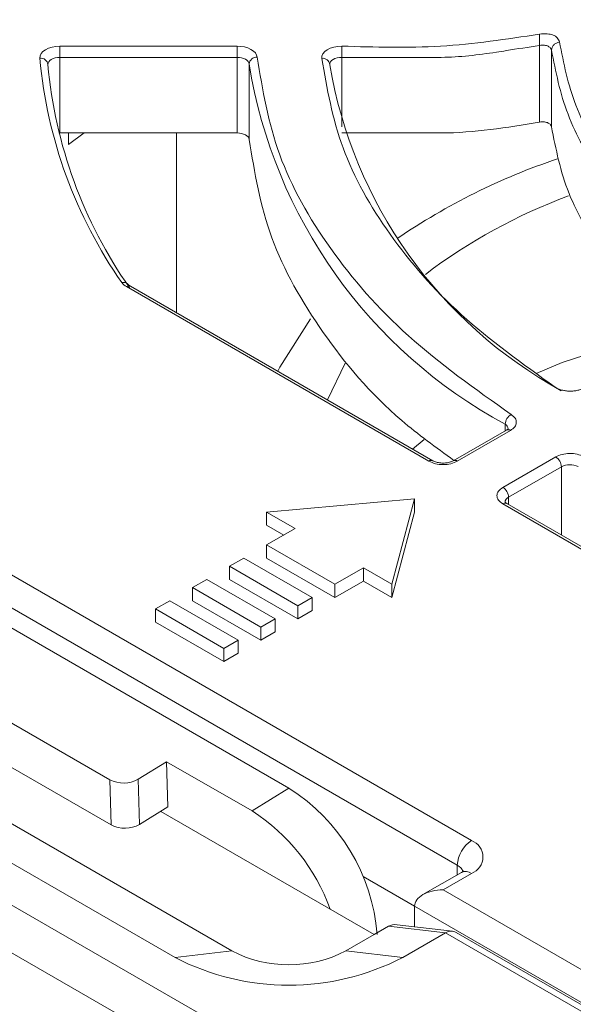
# Model space of a CAD drawing. Header units: millimetres. Extents: x -420 to 420, y -297 to 297.
# Tile 184 of 203: x 252 to 265, y 206 to 231. Entities that reach past the tile are written whole.
import ezdxf

# ---------------------------------------------------------------- set-up
doc = ezdxf.new("R2010")
doc.units = ezdxf.units.MM
doc.header["$MEASUREMENT"] = 0
doc.layers.add('layer 1', color=7, linetype='Continuous')

msp = doc.modelspace()

# ---------------------------------------------------------------- linework, layer by layer
at = {"layer": 'layer 1', "lineweight": 9}
for points in [[(291.924, 262.4149), (291.924, 262.4149), (224.8311, 223.683), (224.8311, 223.683)], [(292.424, 262.3653), (292.424, 262.3653), (225.3311, 223.6334), (225.3311, 223.6334)], [(231.5411, 226.4018), (231.5411, 226.4018), (284.1507, 256.7728), (284.1507, 256.7728)], [(284.5043, 256.1604), (284.5043, 256.1604), (231.8947, 225.7894), (231.8947, 225.7894)], [(284.8343, 256.1532), (284.8343, 256.1532), (232.5073, 225.9454), (232.5073, 225.9454)], [(285.0841, 256.1284), (285.0841, 256.1284), (232.7573, 225.9208), (232.7573, 225.9208)], [(252.5837, 229.9493), (252.5837, 229.9493), (256.9837, 229.9493), (256.9837, 229.9493)], [(252.5837, 229.6705), (252.5837, 229.6705), (252.5837, 229.9493), (252.5837, 229.9493)], [(256.9837, 229.6705), (256.9837, 229.6705), (256.9837, 229.9493), (256.9837, 229.9493)], [(264.4959, 228.0612), (264.4959, 228.0612), (264.4959, 229.9677), (264.4959, 229.9677)], [(264.7951, 229.8513), (264.7951, 229.8513), (264.7951, 227.945), (264.7951, 227.945)], [(252.084, 229.6479), (252.264, 227.6428), (252.9669, 225.72), (254.1225, 224.0714)], [(256.9837, 229.6705), (256.9837, 229.6705), (252.5837, 229.6705), (252.5837, 229.6705)], [(252.5837, 229.6705), (252.5837, 229.6705), (252.5837, 227.7924), (252.5837, 227.7924)], [(256.9837, 227.7924), (256.9837, 227.7924), (256.9837, 229.6705), (256.9837, 229.6705)], [(257.4831, 229.6743), (257.3823, 229.6799), (257.2945, 229.6059), (257.2833, 229.5055)], [(259.587, 229.6705), (259.587, 229.6705), (259.587, 227.943), (259.587, 227.943)], [(252.2838, 229.4897), (252.4627, 227.4978), (253.1609, 225.5878), (254.3089, 223.9502)], [(257.2833, 229.5055), (257.8994, 225.6954), (260.2502, 222.3873), (263.6459, 220.5527)], [(257.2833, 229.5055), (257.2833, 229.5055), (257.2833, 227.6274), (257.2833, 227.6274)], [(259.2874, 229.4881), (259.868, 226.051), (261.9862, 223.067), (265.0395, 221.3853)], [(252.5837, 227.7924), (252.5837, 227.7924), (252.5583, 227.7918), (252.5583, 227.7918)], [(256.9837, 227.7924), (256.9837, 227.7924), (252.5837, 227.7924), (252.5837, 227.7924)], [(252.7967, 227.7924), (252.7967, 227.7924), (252.7967, 227.505), (252.7967, 227.505)], [(253.1873, 227.7924), (253.1873, 227.7924), (252.7967, 227.505), (252.7967, 227.505)], [(255.4787, 227.7924), (255.4787, 227.7924), (255.4787, 223.3218), (255.4787, 223.3218)], [(264.9497, 227.1498), (263.5367, 226.6746), (262.1956, 226.0076), (260.9644, 225.1672)], [(265.2193, 226.2248), (263.9435, 225.7552), (262.7448, 225.0986), (261.6624, 224.2762)], [(248.5826, 176.6395), (248.5826, 176.6395), (332.0228, 224.8086), (332.0228, 224.8086)], [(254.2889, 224.0192), (254.2499, 224.0696), (254.1835, 224.0906), (254.1225, 224.0714)], [(254.1225, 224.0714), (254.1519, 224.0304), (254.1903, 223.9966), (254.2347, 223.9724)], [(254.3347, 223.9822), (254.3021, 223.997), (254.2639, 223.9932), (254.2347, 223.9724)], [(261.7492, 219.6343), (261.7492, 219.6343), (254.2347, 223.9724), (254.2347, 223.9724)], [(261.8492, 219.6443), (261.8492, 219.6443), (254.3347, 223.9822), (254.3347, 223.9822)], [(225.3311, 223.6334), (225.3311, 223.6334), (269.8796, 197.9161), (269.8796, 197.9161)], [(332.73, 223.5838), (332.73, 223.5838), (249.2898, 175.4146), (249.2898, 175.4146)], [(269.2472, 197.0995), (269.2472, 197.0995), (224.6987, 222.8169), (224.6987, 222.8169)], [(259.6696, 222.0725), (259.6696, 222.0725), (259.2332, 221.1543), (259.2332, 221.1543)], [(263.7947, 220.7931), (263.7073, 220.7437), (263.6511, 220.6529), (263.6459, 220.5527)], [(263.7225, 220.4377), (263.7183, 220.4867), (263.6893, 220.5299), (263.6459, 220.5527)], [(263.6459, 220.3887), (263.6459, 220.3887), (263.6459, 220.5527), (263.6459, 220.5527)], [(254.9467, 172.149), (254.9467, 172.149), (338.3869, 220.3181), (338.3869, 220.3181)], [(263.6761, 220.4061), (263.6761, 220.4061), (262.3562, 219.6443), (262.3562, 219.6443)], [(263.7761, 220.3961), (263.7761, 220.3961), (262.4562, 219.6343), (262.4562, 219.6343)], [(263.7761, 220.3961), (263.7469, 220.4171), (263.7089, 220.4209), (263.6761, 220.4061)], [(261.6342, 220.1711), (261.6342, 220.1711), (261.3456, 219.9349), (261.3456, 219.9349)], [(223.6753, 219.8627), (223.6753, 219.8627), (268.224, 194.1454), (268.224, 194.1454)], [(340.1547, 219.7057), (340.1547, 219.7057), (255.6537, 170.9244), (255.6537, 170.9244)], [(261.8486, 219.6445), (261.816, 219.6589), (261.7782, 219.6551), (261.7492, 219.6343)], [(262.4562, 219.6343), (262.4274, 219.6563), (262.3886, 219.6601), (262.356, 219.6441)], [(263.5877, 218.9811), (263.5877, 218.9811), (264.9023, 219.7401), (264.9023, 219.7401)], [(265.0437, 219.4951), (265.0393, 219.5949), (264.9865, 219.6863), (264.9023, 219.7401)], [(265.4575, 219.5009), (265.3263, 219.5639), (265.1731, 219.5619), (265.0437, 219.4951)], [(265.0437, 219.4951), (265.0437, 219.4951), (263.7291, 218.7363), (263.7291, 218.7363)], [(265.0437, 217.8001), (265.0437, 217.8001), (265.0437, 219.4951), (265.0437, 219.4951)], [(267.5913, 193.3288), (267.5913, 193.3288), (223.0429, 219.0461), (223.0429, 219.0461)], [(247.2532, 219.1853), (247.2532, 219.1853), (262.8098, 210.2045), (262.8098, 210.2045)], [(263.7291, 218.7363), (263.7247, 218.8361), (263.6719, 218.9273), (263.5877, 218.9811)], [(262.4562, 209.5923), (262.4562, 209.5923), (246.8997, 218.5729), (246.8997, 218.5729)], [(261.3956, 218.6955), (261.3956, 218.6955), (257.7186, 218.3689), (257.7186, 218.3689)], [(260.83, 216.5728), (260.83, 216.5728), (261.3956, 218.6955), (261.3956, 218.6955)], [(261.3956, 218.6955), (261.3956, 218.6955), (261.3956, 218.3689), (261.3956, 218.3689)], [(263.6877, 218.5829), (263.6551, 218.5977), (263.6169, 218.5939), (263.5877, 218.5729)], [(271.1022, 214.235), (271.1022, 214.235), (263.5877, 218.5729), (263.5877, 218.5729)], [(263.7291, 218.7363), (263.6789, 218.7151), (263.6447, 218.6673), (263.6413, 218.6129)], [(271.2022, 214.2448), (271.2022, 214.2448), (263.6877, 218.5829), (263.6877, 218.5829)], [(263.7291, 218.7363), (263.7291, 218.7363), (263.7291, 218.5589), (263.7291, 218.5589)], [(257.7186, 218.3689), (257.7186, 218.3689), (258.4258, 217.9607), (258.4258, 217.9607)], [(257.7186, 218.3689), (257.7186, 218.3689), (257.7186, 218.0423), (257.7186, 218.0423)], [(260.83, 216.2462), (260.83, 216.2462), (261.3956, 218.3689), (261.3956, 218.3689)], [(257.7186, 218.0423), (257.7186, 218.0423), (258.1428, 217.7975), (258.1428, 217.7975)], [(258.4258, 217.9607), (258.4258, 217.9607), (257.7186, 217.5524), (257.7186, 217.5524)], [(257.7186, 217.5524), (257.7186, 217.5524), (259.4158, 216.5728), (259.4158, 216.5728)], [(257.7186, 217.5524), (257.7186, 217.5524), (257.7186, 217.2258), (257.7186, 217.2258)], [(248.3742, 217.2198), (248.3742, 217.2198), (258.2738, 211.5049), (258.2738, 211.5049)], [(257.1529, 217.2258), (257.1529, 217.2258), (256.7993, 217.0218), (256.7993, 217.0218)], [(258.85, 216.2462), (258.85, 216.2462), (257.1529, 217.2258), (257.1529, 217.2258)], [(257.7186, 217.2258), (257.7186, 217.2258), (259.4158, 216.2462), (259.4158, 216.2462)], [(256.7993, 217.0218), (256.7993, 217.0218), (256.7993, 216.6952), (256.7993, 216.6952)], [(256.7993, 217.0218), (256.7993, 217.0218), (258.4964, 216.042), (258.4964, 216.042)], [(259.4158, 216.5728), (259.4158, 216.5728), (260.1228, 216.981), (260.1228, 216.981)], [(260.1228, 216.981), (260.1228, 216.981), (260.83, 216.5728), (260.83, 216.5728)], [(260.1228, 216.981), (260.1228, 216.981), (260.1228, 216.6544), (260.1228, 216.6544)], [(256.2337, 216.6952), (256.2337, 216.6952), (255.8801, 216.491), (255.8801, 216.491)], [(257.9308, 215.7154), (257.9308, 215.7154), (256.2337, 216.6952), (256.2337, 216.6952)], [(256.7993, 216.6952), (256.7993, 216.6952), (258.4964, 215.7154), (258.4964, 215.7154)], [(259.4158, 216.2462), (259.4158, 216.2462), (260.1228, 216.6544), (260.1228, 216.6544)], [(260.1228, 216.6544), (260.1228, 216.6544), (260.83, 216.2462), (260.83, 216.2462)], [(255.8801, 216.491), (255.8801, 216.491), (255.8801, 216.1644), (255.8801, 216.1644)], [(255.8801, 216.491), (255.8801, 216.491), (257.5771, 215.5114), (257.5771, 215.5114)], [(259.4158, 216.5728), (259.4158, 216.5728), (259.4158, 216.2462), (259.4158, 216.2462)], [(260.83, 216.5728), (260.83, 216.5728), (260.83, 216.2462), (260.83, 216.2462)], [(255.3143, 216.1646), (255.3143, 216.1646), (254.9609, 215.9604), (254.9609, 215.9604)], [(257.0115, 215.1848), (257.0115, 215.1848), (255.3143, 216.1646), (255.3143, 216.1646)], [(255.8801, 216.1644), (255.8801, 216.1644), (257.5771, 215.1848), (257.5771, 215.1848)], [(258.4964, 216.042), (258.4964, 216.042), (258.85, 216.2462), (258.85, 216.2462)], [(258.85, 216.2462), (258.85, 216.2462), (258.85, 215.9196), (258.85, 215.9196)], [(254.9609, 215.9604), (254.9609, 215.9604), (254.9609, 215.6338), (254.9609, 215.6338)], [(254.9609, 215.9604), (254.9609, 215.9604), (256.6579, 214.9808), (256.6579, 214.9808)], [(258.4964, 216.042), (258.4964, 216.042), (258.4964, 215.7154), (258.4964, 215.7154)], [(258.4964, 215.7154), (258.4964, 215.7154), (258.85, 215.9196), (258.85, 215.9196)], [(254.9609, 215.6338), (254.9609, 215.6338), (256.6579, 214.6542), (256.6579, 214.6542)], [(257.5771, 215.5114), (257.5771, 215.5114), (257.9308, 215.7154), (257.9308, 215.7154)], [(257.9308, 215.7154), (257.9308, 215.7154), (257.9308, 215.3888), (257.9308, 215.3888)], [(257.5771, 215.5114), (257.5771, 215.5114), (257.5771, 215.1848), (257.5771, 215.1848)], [(257.5771, 215.1848), (257.5771, 215.1848), (257.9308, 215.3888), (257.9308, 215.3888)], [(243.4207, 215.2168), (243.4207, 215.2168), (256.8559, 207.4607), (256.8559, 207.4607)], [(256.6579, 214.9808), (256.6579, 214.9808), (257.0115, 215.1848), (257.0115, 215.1848)], [(257.0115, 215.1848), (257.0115, 215.1848), (257.0115, 214.8582), (257.0115, 214.8582)], [(255.4417, 207.2975), (255.4417, 207.2975), (242.0065, 215.0536), (242.0065, 215.0536)], [(256.6579, 214.9808), (256.6579, 214.9808), (256.6579, 214.6542), (256.6579, 214.6542)], [(256.6579, 214.6542), (256.6579, 214.6542), (257.0115, 214.8582), (257.0115, 214.8582)], [(253.8201, 211.7155), (253.8201, 211.7155), (248.8702, 214.573), (248.8702, 214.573)], [(248.903, 213.4494), (248.903, 213.4494), (253.8529, 210.5919), (253.8529, 210.5919)], [(254.5269, 211.7289), (254.5269, 211.7289), (255.2337, 212.1639), (255.2337, 212.1639)], [(255.2665, 211.0403), (255.2665, 211.0403), (255.2337, 212.1639), (255.2337, 212.1639)], [(255.2337, 212.1639), (255.2337, 212.1639), (257.3551, 210.9393), (257.3551, 210.9393)], [(253.8201, 211.7155), (254.0431, 211.6011), (254.3085, 211.6061), (254.5269, 211.7289)], [(253.8529, 210.5919), (253.8529, 210.5919), (253.8201, 211.7155), (253.8201, 211.7155)], [(254.5269, 211.7289), (254.5269, 211.7289), (254.5597, 210.6053), (254.5597, 210.6053)], [(257.3551, 210.9393), (257.3551, 210.9393), (258.2738, 211.5049), (258.2738, 211.5049)], [(260.4654, 207.8727), (260.3464, 209.3605), (259.5346, 210.7059), (258.2738, 211.5049)], [(254.5597, 210.6053), (254.5597, 210.6053), (255.2665, 211.0403), (255.2665, 211.0403)], [(255.0881, 210.9305), (255.0881, 210.9305), (260.3916, 207.8689), (260.3916, 207.8689)], [(259.2956, 208.5017), (258.9374, 209.5071), (258.2548, 210.3649), (257.3551, 210.9393)], [(253.8529, 210.5919), (254.0759, 210.4775), (254.3413, 210.4825), (254.5597, 210.6053)], [(262.8098, 210.2045), (262.5994, 210.0701), (262.4676, 209.8417), (262.4562, 209.5923)], [(262.5966, 209.4331), (262.5734, 209.5029), (262.5228, 209.5605), (262.4562, 209.5923)], [(262.4562, 209.3531), (262.4562, 209.3531), (262.4562, 209.5923), (262.4562, 209.5923)], [(260.1168, 209.3097), (260.1168, 209.3097), (261.3956, 208.5715), (261.3956, 208.5715)], [(262.5598, 209.4129), (262.5598, 209.4129), (261.6028, 208.8605), (261.6028, 208.8605)], [(262.8098, 209.3881), (262.8098, 209.3881), (262.1028, 208.9799), (262.1028, 208.9799)], [(262.8098, 209.3881), (262.7368, 209.4405), (262.6416, 209.4499), (262.5598, 209.4129)], [(261.6028, 208.8603), (261.6028, 208.8603), (261.6028, 208.8603), (261.6028, 208.8603)], [(262.1028, 208.9799), (262.1028, 208.9799), (274.4773, 201.8363), (274.4773, 201.8363)], [(262.1028, 208.9799), (262.1028, 208.9799), (262.1028, 208.9799), (262.1028, 208.9799)], [(274.1239, 201.2239), (274.1239, 201.2239), (261.3956, 208.5717), (261.3956, 208.5717)], [(261.3956, 208.5717), (261.3956, 208.5717), (261.3956, 208.5717), (261.3956, 208.5717)], [(261.3956, 208.5717), (261.3956, 208.5717), (261.3956, 208.0617), (261.3956, 208.0617)], [(260.3916, 207.8689), (260.3916, 207.8689), (260.745, 208.0731), (260.745, 208.0731)], [(260.9618, 208.1117), (260.8798, 208.1211), (260.8052, 208.1079), (260.745, 208.0731)], [(260.9618, 208.1117), (260.8798, 208.1211), (260.8052, 208.1079), (260.745, 208.0731)], [(260.9618, 208.1117), (260.8798, 208.1211), (260.8052, 208.1079), (260.745, 208.0731)], [(260.9618, 208.1117), (260.8798, 208.1211), (260.8052, 208.1079), (260.745, 208.0731)], [(260.9618, 208.1117), (260.8798, 208.1211), (260.8052, 208.1079), (260.745, 208.0731)], [(260.9618, 208.1117), (260.8798, 208.1211), (260.8052, 208.1079), (260.745, 208.0731)], [(260.9618, 208.1117), (260.8798, 208.1211), (260.8052, 208.1079), (260.745, 208.0731)], [(260.9618, 208.1117), (260.8798, 208.1211), (260.8052, 208.1079), (260.745, 208.0731)], [(260.9618, 208.1117), (260.8798, 208.1211), (260.8052, 208.1079), (260.745, 208.0731)], [(260.9618, 208.1117), (260.8798, 208.1211), (260.8052, 208.1079), (260.745, 208.0731)], [(260.9618, 208.1117), (260.8798, 208.1211), (260.8052, 208.1079), (260.745, 208.0731)], [(260.9618, 208.1117), (260.8798, 208.1211), (260.8052, 208.1077), (260.745, 208.0731)], [(260.9618, 208.1117), (260.8798, 208.1211), (260.8052, 208.1077), (260.745, 208.0731)], [(260.9618, 208.1117), (260.8798, 208.1211), (260.8052, 208.1077), (260.745, 208.0731)], [(260.9618, 208.1117), (260.8798, 208.1211), (260.8052, 208.1077), (260.745, 208.0731)], [(260.9618, 208.1117), (260.8798, 208.1211), (260.8052, 208.1077), (260.745, 208.0731)], [(260.9618, 208.1117), (260.8798, 208.1211), (260.8052, 208.1077), (260.745, 208.0731)], [(260.9618, 208.1117), (260.8798, 208.1211), (260.8052, 208.1077), (260.745, 208.0731)], [(260.9618, 208.1117), (260.8798, 208.1211), (260.8052, 208.1077), (260.745, 208.0731)], [(260.9618, 208.1117), (260.8798, 208.1211), (260.8052, 208.1077), (260.745, 208.0731)], [(260.9618, 208.1117), (260.8798, 208.1211), (260.8052, 208.1077), (260.745, 208.0731)], [(262.1592, 207.9099), (262.1592, 207.9099), (260.745, 208.0731), (260.745, 208.0731)], [(260.745, 208.0731), (260.745, 208.0731), (260.745, 208.0731), (260.745, 208.0731)], [(262.34, 207.9527), (262.34, 207.9527), (260.9618, 208.1117), (260.9618, 208.1117)], [(260.9618, 208.1117), (260.9618, 208.1117), (260.9618, 208.1117), (260.9618, 208.1117)], [(259.6844, 207.4607), (259.6844, 207.4607), (260.3916, 207.8689), (260.3916, 207.8689)], [(262.1592, 207.9099), (262.1592, 207.9099), (261.0986, 207.2975), (261.0986, 207.2975)], [(262.4292, 207.9231), (262.3502, 207.9687), (262.253, 207.9641), (262.1592, 207.9099)], [(262.4292, 207.9231), (262.3502, 207.9687), (262.253, 207.9641), (262.1592, 207.9099)], [(262.4292, 207.9231), (262.3502, 207.9687), (262.253, 207.9641), (262.1592, 207.9099)], [(262.4292, 207.9231), (262.3502, 207.9687), (262.253, 207.9641), (262.1592, 207.9099)], [(262.4292, 207.9231), (262.3502, 207.9687), (262.253, 207.9641), (262.1592, 207.9099)], [(262.4292, 207.9231), (262.3502, 207.9687), (262.253, 207.9641), (262.1592, 207.9099)], [(262.4292, 207.9231), (262.3502, 207.9687), (262.253, 207.9641), (262.1592, 207.9099)], [(262.4292, 207.9231), (262.3502, 207.9687), (262.253, 207.9641), (262.1592, 207.9099)], [(262.4292, 207.9231), (262.3502, 207.9687), (262.253, 207.9639), (262.1592, 207.9099)], [(262.4292, 207.9231), (262.3502, 207.9687), (262.253, 207.9639), (262.1592, 207.9099)], [(262.4292, 207.9231), (262.3502, 207.9687), (262.253, 207.9639), (262.1592, 207.9099)], [(262.4292, 207.9231), (262.3502, 207.9687), (262.253, 207.9639), (262.1592, 207.9099)], [(262.4292, 207.9231), (262.3502, 207.9687), (262.253, 207.9639), (262.1592, 207.9099)], [(262.4292, 207.9231), (262.3502, 207.9687), (262.253, 207.9639), (262.1592, 207.9099)], [(262.4292, 207.9231), (262.3502, 207.9687), (262.253, 207.9639), (262.1592, 207.9099)], [(262.4292, 207.9231), (262.3502, 207.9687), (262.253, 207.9639), (262.1592, 207.9099)], [(262.4292, 207.9231), (262.3502, 207.9687), (262.253, 207.9639), (262.1592, 207.9099)], [(262.4292, 207.9231), (262.3502, 207.9687), (262.253, 207.9639), (262.1592, 207.9099)], [(262.4292, 207.9231), (262.3502, 207.9687), (262.253, 207.9639), (262.1592, 207.9099)], [(262.4292, 207.9231), (262.3502, 207.9687), (262.253, 207.9639), (262.1592, 207.9099)], [(262.4292, 207.9231), (262.3502, 207.9687), (262.253, 207.9639), (262.1592, 207.9099)], [(273.6855, 201.2559), (273.6855, 201.2559), (262.1592, 207.9099), (262.1592, 207.9099)], [(262.1592, 207.9099), (262.1592, 207.9099), (262.1592, 207.9099), (262.1592, 207.9099)], [(273.9353, 201.2807), (273.9353, 201.2807), (262.4292, 207.9231), (262.4292, 207.9231)], [(262.4292, 207.9231), (262.4292, 207.9231), (262.4292, 207.9231), (262.4292, 207.9231)], [(255.4417, 207.2975), (255.4417, 207.2975), (256.8559, 207.4607), (256.8559, 207.4607)], [(255.4417, 207.2975), (257.2153, 206.3786), (259.325, 206.3786), (261.0986, 207.2975)], [(256.8559, 207.4607), (257.7428, 207.0012), (258.7976, 207.0012), (259.6844, 207.4607)], [(261.0986, 207.2975), (261.0986, 207.2975), (259.6844, 207.4607), (259.6844, 207.4607)]]:
    msp.add_open_spline(points, degree=3, dxfattribs=at)
for points, knots in [([(259.587, 229.9493), (260.4068, 229.9245), (261.2266, 229.8999), (262.0398, 229.9487), (262.0398, 229.9487), (262.863, 229.9981), (263.6795, 230.1227), (264.4959, 230.2475)], [0, 0, 0, 0, 0.3333333, 0.3333333, 0.3333333, 0.3333333, 1, 1, 1, 1]), ([(264.4959, 230.2475), (264.5613, 230.2527), (264.6269, 230.2577), (264.6883, 230.2539), (264.6883, 230.2539), (264.7423, 230.2505), (264.7929, 230.2401), (264.8357, 230.2235), (264.8357, 230.2235), (264.8785, 230.2067), (264.9133, 230.1837), (264.9379, 230.1565), (264.9379, 230.1565), (264.9657, 230.1257), (264.9803, 230.0895), (264.9947, 230.0533)], [0, 0, 0, 0, 0.2, 0.2, 0.2, 0.2, 0.4, 0.4, 0.4, 0.4, 0.6, 0.6, 0.6, 0.6, 1, 1, 1, 1]), ([(264.4959, 229.9677), (264.4959, 229.9787), (264.4959, 229.9899), (264.4959, 230.0017), (264.4959, 230.0017), (264.4959, 230.0135), (264.4959, 230.0261), (264.4959, 230.0389), (264.4959, 230.0389), (264.4959, 230.0645), (264.4959, 230.0911), (264.4959, 230.1169), (264.4959, 230.1169), (264.4959, 230.1425), (264.4959, 230.1675), (264.4959, 230.1901), (264.4959, 230.1901), (264.4959, 230.2013), (264.4959, 230.2121), (264.4959, 230.2215), (264.4959, 230.2215), (264.4959, 230.2311), (264.4959, 230.2393), (264.4959, 230.2475)], [0, 0, 0, 0, 0.1428571, 0.1428571, 0.1428571, 0.1428571, 0.2857143, 0.2857143, 0.2857143, 0.2857143, 0.4285714, 0.4285714, 0.4285714, 0.4285714, 0.5714286, 0.5714286, 0.5714286, 0.5714286, 0.7142857, 0.7142857, 0.7142857, 0.7142857, 1, 1, 1, 1]), ([(264.9947, 230.0533), (264.9681, 230.0455), (264.9413, 230.0377), (264.9175, 230.0257), (264.9175, 230.0257), (264.8935, 230.0135), (264.8723, 229.9969), (264.8541, 229.9785), (264.8541, 229.9785), (264.8357, 229.9601), (264.8203, 229.9399), (264.8111, 229.9183), (264.8111, 229.9183), (264.8017, 229.8969), (264.7985, 229.8741), (264.7951, 229.8513)], [0, 0, 0, 0, 0.2, 0.2, 0.2, 0.2, 0.4, 0.4, 0.4, 0.4, 0.6, 0.6, 0.6, 0.6, 1, 1, 1, 1]), ([(264.9947, 230.0533), (265.0993, 229.5245), (265.2041, 228.9959), (265.4019, 228.4779), (265.4019, 228.4779), (265.5995, 227.9598), (265.8905, 227.4524), (266.2407, 226.959), (266.2407, 226.959), (266.5907, 226.4654), (267.0003, 225.9858), (267.4895, 225.5356), (267.4895, 225.5356), (267.9789, 225.0856), (268.5478, 224.665), (269.1168, 224.2444)], [0, 0, 0, 0, 0.2, 0.2, 0.2, 0.2, 0.4, 0.4, 0.4, 0.4, 0.6, 0.6, 0.6, 0.6, 1, 1, 1, 1]), ([(252.084, 229.6479), (252.084, 229.6479), (252.0898, 229.7061), (252.0898, 229.7061), (252.0898, 229.7061), (252.0898, 229.7061), (252.1156, 229.7623), (252.1156, 229.7623), (252.1156, 229.7623), (252.1156, 229.7623), (252.1604, 229.8143), (252.1604, 229.8143), (252.1604, 229.8143), (252.1604, 229.8143), (252.2224, 229.8601), (252.2224, 229.8601), (252.2224, 229.8601), (252.2224, 229.8601), (252.299, 229.8979), (252.299, 229.8979), (252.299, 229.8979), (252.299, 229.8979), (252.3873, 229.9261), (252.3873, 229.9261), (252.3873, 229.9261), (252.3873, 229.9261), (252.4833, 229.9433), (252.4833, 229.9433), (252.4833, 229.9433), (252.4833, 229.9433), (252.5837, 229.9493), (252.5837, 229.9493)], [0, 0, 0, 0, 0.1111111, 0.1111111, 0.1111111, 0.1111111, 0.2222222, 0.2222222, 0.2222222, 0.2222222, 0.3333333, 0.3333333, 0.3333333, 0.3333333, 0.4444444, 0.4444444, 0.4444444, 0.4444444, 0.5555556, 0.5555556, 0.5555556, 0.5555556, 0.6666667, 0.6666667, 0.6666667, 0.6666667, 0.7777778, 0.7777778, 0.7777778, 0.7777778, 1, 1, 1, 1]), ([(256.9837, 229.9493), (256.9837, 229.9493), (257.0783, 229.9441), (257.0783, 229.9441), (257.0783, 229.9441), (257.0783, 229.9441), (257.1695, 229.9285), (257.1695, 229.9285), (257.1695, 229.9285), (257.1695, 229.9285), (257.2539, 229.9035), (257.2539, 229.9035), (257.2539, 229.9035), (257.2539, 229.9035), (257.3287, 229.8695), (257.3287, 229.8695), (257.3287, 229.8695), (257.3287, 229.8695), (257.3909, 229.8281), (257.3909, 229.8281), (257.3909, 229.8281), (257.3909, 229.8281), (257.4385, 229.7805), (257.4385, 229.7805), (257.4385, 229.7805), (257.4385, 229.7805), (257.4695, 229.7287), (257.4695, 229.7287), (257.4695, 229.7287), (257.4695, 229.7287), (257.4831, 229.6743), (257.4831, 229.6743)], [0, 0, 0, 0, 0.1111111, 0.1111111, 0.1111111, 0.1111111, 0.2222222, 0.2222222, 0.2222222, 0.2222222, 0.3333333, 0.3333333, 0.3333333, 0.3333333, 0.4444444, 0.4444444, 0.4444444, 0.4444444, 0.5555556, 0.5555556, 0.5555556, 0.5555556, 0.6666667, 0.6666667, 0.6666667, 0.6666667, 0.7777778, 0.7777778, 0.7777778, 0.7777778, 1, 1, 1, 1]), ([(259.0876, 229.6453), (259.0876, 229.6453), (259.0926, 229.7037), (259.0926, 229.7037), (259.0926, 229.7037), (259.0926, 229.7037), (259.1178, 229.7605), (259.1178, 229.7605), (259.1178, 229.7605), (259.1178, 229.7605), (259.1624, 229.8129), (259.1624, 229.8129), (259.1624, 229.8129), (259.1624, 229.8129), (259.2242, 229.8593), (259.2242, 229.8593), (259.2242, 229.8593), (259.2242, 229.8593), (259.301, 229.8973), (259.301, 229.8973), (259.301, 229.8973), (259.301, 229.8973), (259.3896, 229.9259), (259.3896, 229.9259), (259.3896, 229.9259), (259.3896, 229.9259), (259.4862, 229.9433), (259.4862, 229.9433), (259.4862, 229.9433), (259.4862, 229.9433), (259.587, 229.9493), (259.587, 229.9493)], [0, 0, 0, 0, 0.1111111, 0.1111111, 0.1111111, 0.1111111, 0.2222222, 0.2222222, 0.2222222, 0.2222222, 0.3333333, 0.3333333, 0.3333333, 0.3333333, 0.4444444, 0.4444444, 0.4444444, 0.4444444, 0.5555556, 0.5555556, 0.5555556, 0.5555556, 0.6666667, 0.6666667, 0.6666667, 0.6666667, 0.7777778, 0.7777778, 0.7777778, 0.7777778, 1, 1, 1, 1]), ([(264.4959, 229.9677), (264.2227, 229.9243), (263.9493, 229.8809), (263.6763, 229.8379), (263.6763, 229.8379), (263.5929, 229.8247), (263.5097, 229.8117), (263.4263, 229.7991), (263.4263, 229.7991), (262.9741, 229.7305), (262.5162, 229.6743), (262.0566, 229.6707), (262.0566, 229.6707), (262.0564, 229.6707), (262.0564, 229.6707), (262.0562, 229.6707), (262.0562, 229.6707), (262.0552, 229.6707), (262.0542, 229.6707), (262.0532, 229.6707), (262.0532, 229.6707), (262.0504, 229.6707), (262.0476, 229.6707), (262.0448, 229.6707), (262.0448, 229.6707), (262.0346, 229.6707), (262.0244, 229.6707), (262.0142, 229.6707), (262.0142, 229.6707), (261.9746, 229.6707), (261.9352, 229.6705), (261.8956, 229.6705), (261.8956, 229.6705), (261.7406, 229.6705), (261.5856, 229.6705), (261.4304, 229.6705), (261.4304, 229.6705), (260.816, 229.6705), (260.2014, 229.6705), (259.587, 229.6705)], [0, 0, 0, 0, 0.0909091, 0.0909091, 0.0909091, 0.0909091, 0.1818182, 0.1818182, 0.1818182, 0.1818182, 0.2727273, 0.2727273, 0.2727273, 0.2727273, 0.3636364, 0.3636364, 0.3636364, 0.3636364, 0.4545455, 0.4545455, 0.4545455, 0.4545455, 0.5454545, 0.5454545, 0.5454545, 0.5454545, 0.6363636, 0.6363636, 0.6363636, 0.6363636, 0.7272727, 0.7272727, 0.7272727, 0.7272727, 0.8181818, 0.8181818, 0.8181818, 0.8181818, 1, 1, 1, 1]), ([(259.587, 229.6705), (259.587, 229.6937), (259.587, 229.7167), (259.587, 229.7417), (259.587, 229.7417), (259.587, 229.7667), (259.587, 229.7937), (259.587, 229.8197), (259.587, 229.8197), (259.587, 229.8459), (259.587, 229.8711), (259.587, 229.8927), (259.587, 229.8927), (259.587, 229.9141), (259.587, 229.9317), (259.587, 229.9493)], [0, 0, 0, 0, 0.2, 0.2, 0.2, 0.2, 0.4, 0.4, 0.4, 0.4, 0.6, 0.6, 0.6, 0.6, 1, 1, 1, 1]), ([(264.7951, 229.8513), (264.7899, 229.8689), (264.7845, 229.8865), (264.7731, 229.9019), (264.7731, 229.9019), (264.7603, 229.9191), (264.7397, 229.9337), (264.7151, 229.9451), (264.7151, 229.9451), (264.6879, 229.9577), (264.6555, 229.9665), (264.6199, 229.9707), (264.6199, 229.9707), (264.6009, 229.9731), (264.5809, 229.9741), (264.5605, 229.9735), (264.5605, 229.9735), (264.5393, 229.9727), (264.5175, 229.9701), (264.4959, 229.9677)], [0, 0, 0, 0, 0.1666667, 0.1666667, 0.1666667, 0.1666667, 0.3333333, 0.3333333, 0.3333333, 0.3333333, 0.5, 0.5, 0.5, 0.5, 0.6666667, 0.6666667, 0.6666667, 0.6666667, 1, 1, 1, 1]), ([(268.965, 223.9756), (268.3894, 224.4002), (267.8137, 224.825), (267.3189, 225.2798), (267.3189, 225.2798), (266.8239, 225.7346), (266.4097, 226.2196), (266.0555, 226.7188), (266.0555, 226.7188), (265.7013, 227.218), (265.4071, 227.7314), (265.2069, 228.2559), (265.2069, 228.2559), (265.0069, 228.7803), (264.9011, 229.3159), (264.7951, 229.8513)], [0, 0, 0, 0, 0.2, 0.2, 0.2, 0.2, 0.4, 0.4, 0.4, 0.4, 0.6, 0.6, 0.6, 0.6, 1, 1, 1, 1]), ([(252.2838, 229.4897), (252.2786, 229.5373), (252.2546, 229.5809), (252.217, 229.6107), (252.217, 229.6107), (252.1794, 229.6403), (252.1316, 229.6539), (252.084, 229.6479)], [0, 0, 0, 0, 0.3333333, 0.3333333, 0.3333333, 0.3333333, 1, 1, 1, 1]), ([(252.5837, 229.6705), (252.5837, 229.6705), (252.5235, 229.6669), (252.5235, 229.6669), (252.5235, 229.6669), (252.5235, 229.6669), (252.4657, 229.6565), (252.4657, 229.6565), (252.4657, 229.6565), (252.4657, 229.6565), (252.4129, 229.6397), (252.4129, 229.6397), (252.4129, 229.6397), (252.4129, 229.6397), (252.3669, 229.6171), (252.3669, 229.6171), (252.3669, 229.6171), (252.3669, 229.6171), (252.3297, 229.5895), (252.3297, 229.5895), (252.3297, 229.5895), (252.3297, 229.5895), (252.3028, 229.5583), (252.3028, 229.5583), (252.3028, 229.5583), (252.3028, 229.5583), (252.2872, 229.5245), (252.2872, 229.5245), (252.2872, 229.5245), (252.2872, 229.5245), (252.2836, 229.4973), (252.2836, 229.4973)], [0, 0, 0, 0, 0.1111111, 0.1111111, 0.1111111, 0.1111111, 0.2222222, 0.2222222, 0.2222222, 0.2222222, 0.3333333, 0.3333333, 0.3333333, 0.3333333, 0.4444444, 0.4444444, 0.4444444, 0.4444444, 0.5555556, 0.5555556, 0.5555556, 0.5555556, 0.6666667, 0.6666667, 0.6666667, 0.6666667, 0.7777778, 0.7777778, 0.7777778, 0.7777778, 1, 1, 1, 1]), ([(257.2833, 229.5055), (257.2833, 229.5055), (257.2751, 229.5381), (257.2751, 229.5381), (257.2751, 229.5381), (257.2751, 229.5381), (257.2565, 229.5693), (257.2565, 229.5693), (257.2565, 229.5693), (257.2565, 229.5693), (257.2281, 229.5977), (257.2281, 229.5977), (257.2281, 229.5977), (257.2281, 229.5977), (257.1907, 229.6227), (257.1907, 229.6227), (257.1907, 229.6227), (257.1907, 229.6227), (257.1459, 229.6429), (257.1459, 229.6429), (257.1459, 229.6429), (257.1459, 229.6429), (257.0951, 229.6581), (257.0951, 229.6581), (257.0951, 229.6581), (257.0951, 229.6581), (257.0405, 229.6673), (257.0405, 229.6673), (257.0405, 229.6673), (257.0405, 229.6673), (256.9837, 229.6705), (256.9837, 229.6705)], [0, 0, 0, 0, 0.1111111, 0.1111111, 0.1111111, 0.1111111, 0.2222222, 0.2222222, 0.2222222, 0.2222222, 0.3333333, 0.3333333, 0.3333333, 0.3333333, 0.4444444, 0.4444444, 0.4444444, 0.4444444, 0.5555556, 0.5555556, 0.5555556, 0.5555556, 0.6666667, 0.6666667, 0.6666667, 0.6666667, 0.7777778, 0.7777778, 0.7777778, 0.7777778, 1, 1, 1, 1]), ([(257.4831, 229.6743), (257.6194, 228.8611), (257.7558, 228.0478), (258.0442, 227.2514), (258.0442, 227.2514), (258.3328, 226.4552), (258.7734, 225.6758), (259.3112, 224.9192), (259.3112, 224.9192), (259.8488, 224.1626), (260.4832, 223.4292), (261.2468, 222.7451), (261.2468, 222.7451), (262.0102, 222.0613), (262.9024, 221.4271), (263.7947, 220.7931)], [0, 0, 0, 0, 0.2, 0.2, 0.2, 0.2, 0.4, 0.4, 0.4, 0.4, 0.6, 0.6, 0.6, 0.6, 1, 1, 1, 1]), ([(259.2874, 229.4881), (259.2822, 229.5357), (259.2582, 229.5791), (259.2206, 229.6087), (259.2206, 229.6087), (259.183, 229.6383), (259.1352, 229.6515), (259.0876, 229.6453)], [0, 0, 0, 0, 0.3333333, 0.3333333, 0.3333333, 0.3333333, 1, 1, 1, 1]), ([(264.8899, 221.4719), (264.0749, 222.0575), (263.2599, 222.6433), (262.5616, 223.2736), (262.5616, 223.2736), (261.8632, 223.904), (261.2818, 224.5788), (260.788, 225.2746), (260.788, 225.2746), (260.2942, 225.9702), (259.8878, 226.6866), (259.619, 227.4186), (259.619, 227.4186), (259.3502, 228.1504), (259.219, 228.8979), (259.0876, 229.6453)], [0, 0, 0, 0, 0.2, 0.2, 0.2, 0.2, 0.4, 0.4, 0.4, 0.4, 0.6, 0.6, 0.6, 0.6, 1, 1, 1, 1]), ([(259.587, 229.6705), (259.587, 229.6705), (259.5266, 229.6669), (259.5266, 229.6669), (259.5266, 229.6669), (259.5266, 229.6669), (259.4686, 229.6565), (259.4686, 229.6565), (259.4686, 229.6565), (259.4686, 229.6565), (259.4154, 229.6393), (259.4154, 229.6393), (259.4154, 229.6393), (259.4154, 229.6393), (259.3694, 229.6165), (259.3694, 229.6165), (259.3694, 229.6165), (259.3694, 229.6165), (259.3322, 229.5887), (259.3322, 229.5887), (259.3322, 229.5887), (259.3322, 229.5887), (259.3054, 229.5571), (259.3054, 229.5571), (259.3054, 229.5571), (259.3054, 229.5571), (259.2904, 229.5231), (259.2904, 229.5231), (259.2904, 229.5231), (259.2904, 229.5231), (259.287, 229.4973), (259.287, 229.4973)], [0, 0, 0, 0, 0.1111111, 0.1111111, 0.1111111, 0.1111111, 0.2222222, 0.2222222, 0.2222222, 0.2222222, 0.3333333, 0.3333333, 0.3333333, 0.3333333, 0.4444444, 0.4444444, 0.4444444, 0.4444444, 0.5555556, 0.5555556, 0.5555556, 0.5555556, 0.6666667, 0.6666667, 0.6666667, 0.6666667, 0.7777778, 0.7777778, 0.7777778, 0.7777778, 1, 1, 1, 1]), ([(264.4959, 228.0612), (263.6859, 227.9266), (262.8758, 227.7922), (262.0548, 227.7924), (262.0548, 227.7924), (262.0546, 227.7924), (262.0546, 227.7924), (262.0544, 227.7924), (262.0544, 227.7924), (262.0542, 227.7924), (262.0538, 227.7924), (262.0536, 227.7924), (262.0536, 227.7924), (262.0528, 227.7924), (262.052, 227.7924), (262.0514, 227.7924), (262.0514, 227.7924), (262.0486, 227.7924), (262.0458, 227.7924), (262.043, 227.7924), (262.043, 227.7924), (262.0328, 227.7924), (262.0226, 227.7924), (262.0124, 227.7924), (262.0124, 227.7924), (261.973, 227.7924), (261.9334, 227.7924), (261.894, 227.7924), (261.894, 227.7924), (261.739, 227.7924), (261.584, 227.7924), (261.429, 227.7924), (261.429, 227.7924), (260.815, 227.7924), (260.201, 227.7924), (259.587, 227.7924)], [0, 0, 0, 0, 0.1, 0.1, 0.1, 0.1, 0.2, 0.2, 0.2, 0.2, 0.3, 0.3, 0.3, 0.3, 0.4, 0.4, 0.4, 0.4, 0.5, 0.5, 0.5, 0.5, 0.6, 0.6, 0.6, 0.6, 0.7, 0.7, 0.7, 0.7, 0.8, 0.8, 0.8, 0.8, 1, 1, 1, 1]), ([(264.7951, 227.945), (264.7899, 227.9626), (264.7845, 227.9802), (264.7731, 227.9956), (264.7731, 227.9956), (264.7603, 228.0128), (264.7399, 228.0274), (264.7151, 228.0388), (264.7151, 228.0388), (264.6879, 228.0512), (264.6555, 228.06), (264.6199, 228.0644), (264.6199, 228.0644), (264.6009, 228.0668), (264.5809, 228.0678), (264.5607, 228.067), (264.5607, 228.067), (264.5393, 228.0664), (264.5175, 228.0638), (264.4959, 228.0612)], [0, 0, 0, 0, 0.1666667, 0.1666667, 0.1666667, 0.1666667, 0.3333333, 0.3333333, 0.3333333, 0.3333333, 0.5, 0.5, 0.5, 0.5, 0.6666667, 0.6666667, 0.6666667, 0.6666667, 1, 1, 1, 1]), ([(267.9155, 222.8967), (267.7313, 223.0368), (267.5471, 223.177), (267.3761, 223.322), (267.3761, 223.322), (266.8587, 223.7608), (266.4613, 224.2444), (266.1111, 224.7378), (266.1111, 224.7378), (265.7517, 225.2442), (265.4421, 225.761), (265.2319, 226.2904), (265.2319, 226.2904), (265.0165, 226.8332), (264.9059, 227.3892), (264.7951, 227.945)], [0, 0, 0, 0, 0.2, 0.2, 0.2, 0.2, 0.4, 0.4, 0.4, 0.4, 0.6, 0.6, 0.6, 0.6, 1, 1, 1, 1]), ([(257.2833, 227.6274), (257.2833, 227.6274), (257.2751, 227.66), (257.2751, 227.66), (257.2751, 227.66), (257.2751, 227.66), (257.2565, 227.691), (257.2565, 227.691), (257.2565, 227.691), (257.2565, 227.691), (257.2281, 227.7196), (257.2281, 227.7196), (257.2281, 227.7196), (257.2281, 227.7196), (257.1907, 227.7444), (257.1907, 227.7444), (257.1907, 227.7444), (257.1907, 227.7444), (257.1459, 227.7648), (257.1459, 227.7648), (257.1459, 227.7648), (257.1459, 227.7648), (257.0951, 227.78), (257.0951, 227.78), (257.0951, 227.78), (257.0951, 227.78), (257.0405, 227.7892), (257.0405, 227.7892), (257.0405, 227.7892), (257.0405, 227.7892), (256.9837, 227.7924), (256.9837, 227.7924)], [0, 0, 0, 0, 0.1111111, 0.1111111, 0.1111111, 0.1111111, 0.2222222, 0.2222222, 0.2222222, 0.2222222, 0.3333333, 0.3333333, 0.3333333, 0.3333333, 0.4444444, 0.4444444, 0.4444444, 0.4444444, 0.5555556, 0.5555556, 0.5555556, 0.5555556, 0.6666667, 0.6666667, 0.6666667, 0.6666667, 0.7777778, 0.7777778, 0.7777778, 0.7777778, 1, 1, 1, 1]), ([(262.37, 219.6521), (261.9242, 219.9765), (261.4782, 220.3009), (261.0772, 220.6425), (261.0772, 220.6425), (260.2806, 221.3213), (259.6608, 222.0685), (259.126, 222.8339), (259.126, 222.8339), (258.5914, 223.5994), (258.142, 224.3832), (257.849, 225.1852), (257.849, 225.1852), (257.5561, 225.987), (257.4197, 226.8072), (257.2833, 227.6274)], [0, 0, 0, 0, 0.2, 0.2, 0.2, 0.2, 0.4, 0.4, 0.4, 0.4, 0.6, 0.6, 0.6, 0.6, 1, 1, 1, 1]), ([(254.3347, 223.9822), (254.3193, 223.993), (254.3039, 224.0038), (254.2961, 224.0108), (254.2961, 224.0108), (254.2919, 224.0146), (254.2901, 224.0174), (254.2881, 224.0202)], [0, 0, 0, 0, 0.3333333, 0.3333333, 0.3333333, 0.3333333, 1, 1, 1, 1]), ([(257.993, 221.8703), (257.993, 221.8703), (258.0426, 221.9715), (258.0426, 221.9715), (258.0426, 221.9715), (258.0426, 221.9715), (258.8094, 223.17), (258.8094, 223.17)], [0, 0, 0, 0, 0.3333333, 0.3333333, 0.3333333, 0.3333333, 1, 1, 1, 1]), ([(266.9799, 222.7117), (266.9799, 222.7117), (265.0655, 222.0825), (265.0655, 222.0825), (265.0655, 222.0825), (265.0655, 222.0825), (264.4135, 221.8109), (264.4135, 221.8109)], [0, 0, 0, 0, 0.3333333, 0.3333333, 0.3333333, 0.3333333, 1, 1, 1, 1]), ([(265.6177, 221.4593), (265.5921, 221.4463), (265.5667, 221.4331), (265.5387, 221.4221), (265.5387, 221.4221), (265.5107, 221.4111), (265.4801, 221.4023), (265.4485, 221.3951), (265.4485, 221.3951), (265.4167, 221.3879), (265.3839, 221.3825), (265.3505, 221.3791), (265.3505, 221.3791), (265.3171, 221.3757), (265.2829, 221.3743), (265.2489, 221.3749), (265.2489, 221.3749), (265.2149, 221.3755), (265.1811, 221.3781), (265.1481, 221.3825), (265.1481, 221.3825), (265.1151, 221.3871), (265.0829, 221.3937), (265.0521, 221.4019), (265.0521, 221.4019), (265.0211, 221.4103), (264.9915, 221.4203), (264.9647, 221.4321), (264.9647, 221.4321), (264.9379, 221.4441), (264.9139, 221.4581), (264.8899, 221.4719)], [0, 0, 0, 0, 0.1111111, 0.1111111, 0.1111111, 0.1111111, 0.2222222, 0.2222222, 0.2222222, 0.2222222, 0.3333333, 0.3333333, 0.3333333, 0.3333333, 0.4444444, 0.4444444, 0.4444444, 0.4444444, 0.5555556, 0.5555556, 0.5555556, 0.5555556, 0.6666667, 0.6666667, 0.6666667, 0.6666667, 0.7777778, 0.7777778, 0.7777778, 0.7777778, 1, 1, 1, 1]), ([(263.7947, 220.7931), (263.8319, 220.7631), (263.8689, 220.7333), (263.8919, 220.6999), (263.8919, 220.6999), (263.9151, 220.6663), (263.9241, 220.6293), (263.9225, 220.5925), (263.9225, 220.5925), (263.9207, 220.5557), (263.9081, 220.5189), (263.8819, 220.4863), (263.8819, 220.4863), (263.8557, 220.4535), (263.8159, 220.4249), (263.7761, 220.3961)], [0, 0, 0, 0, 0.2, 0.2, 0.2, 0.2, 0.4, 0.4, 0.4, 0.4, 0.6, 0.6, 0.6, 0.6, 1, 1, 1, 1]), ([(263.7217, 220.4421), (263.7221, 220.4425), (263.7225, 220.4429), (263.7189, 220.4391), (263.7189, 220.4391), (263.7145, 220.4347), (263.7043, 220.4241), (263.6889, 220.4139), (263.6889, 220.4139), (263.6849, 220.4113), (263.6805, 220.4087), (263.6761, 220.4061)], [0, 0, 0, 0, 0.25, 0.25, 0.25, 0.25, 0.5, 0.5, 0.5, 0.5, 1, 1, 1, 1]), ([(264.9023, 219.7401), (264.9523, 219.7631), (265.0021, 219.7861), (265.0589, 219.8013), (265.0589, 219.8013), (265.1159, 219.8165), (265.1797, 219.8237), (265.2437, 219.8245), (265.2437, 219.8245), (265.3079, 219.8255), (265.3723, 219.8201), (265.4303, 219.8065), (265.4303, 219.8065), (265.4883, 219.7929), (265.5401, 219.7713), (265.5919, 219.7497)], [0, 0, 0, 0, 0.2, 0.2, 0.2, 0.2, 0.4, 0.4, 0.4, 0.4, 0.6, 0.6, 0.6, 0.6, 1, 1, 1, 1]), ([(262.4562, 219.6343), (262.4046, 219.6107), (262.353, 219.5869), (262.294, 219.5717), (262.294, 219.5717), (262.2352, 219.5565), (262.169, 219.5497), (262.1028, 219.5497), (262.1028, 219.5497), (262.0366, 219.5497), (261.9702, 219.5565), (261.9114, 219.5717), (261.9114, 219.5717), (261.8524, 219.5869), (261.8008, 219.6107), (261.7492, 219.6343)], [0, 0, 0, 0, 0.2, 0.2, 0.2, 0.2, 0.4, 0.4, 0.4, 0.4, 0.6, 0.6, 0.6, 0.6, 1, 1, 1, 1]), ([(262.3562, 219.6443), (262.334, 219.6333), (262.3118, 219.6223), (262.2846, 219.6133), (262.2846, 219.6133), (262.2562, 219.6039), (262.2226, 219.5965), (262.1876, 219.5919), (262.1876, 219.5919), (262.15, 219.5871), (262.1108, 219.5853), (262.0724, 219.5871), (262.0724, 219.5871), (262.0328, 219.5889), (261.994, 219.5943), (261.9584, 219.6029), (261.9584, 219.6029), (261.9272, 219.6103), (261.8986, 219.6199), (261.8758, 219.6305), (261.8758, 219.6305), (261.8662, 219.6349), (261.8576, 219.6395), (261.8492, 219.6443)], [0, 0, 0, 0, 0.1428571, 0.1428571, 0.1428571, 0.1428571, 0.2857143, 0.2857143, 0.2857143, 0.2857143, 0.4285714, 0.4285714, 0.4285714, 0.4285714, 0.5714286, 0.5714286, 0.5714286, 0.5714286, 0.7142857, 0.7142857, 0.7142857, 0.7142857, 1, 1, 1, 1]), ([(263.5877, 218.5729), (263.5467, 218.6027), (263.5057, 218.6325), (263.4793, 218.6667), (263.4793, 218.6667), (263.4529, 218.7007), (263.4413, 218.7389), (263.4413, 218.7771), (263.4413, 218.7771), (263.4413, 218.8153), (263.4529, 218.8535), (263.4793, 218.8875), (263.4793, 218.8875), (263.5057, 218.9215), (263.5467, 218.9513), (263.5877, 218.9811)], [0, 0, 0, 0, 0.2, 0.2, 0.2, 0.2, 0.4, 0.4, 0.4, 0.4, 0.6, 0.6, 0.6, 0.6, 1, 1, 1, 1]), ([(263.6877, 218.5829), (263.6727, 218.5937), (263.6575, 218.6043), (263.6495, 218.6111), (263.6495, 218.6111), (263.6413, 218.6179), (263.6405, 218.6205), (263.6399, 218.6231)], [0, 0, 0, 0, 0.3333333, 0.3333333, 0.3333333, 0.3333333, 1, 1, 1, 1]), ([(262.8098, 209.3881), (262.9795, 209.4525), (263.0917, 209.6151), (263.0917, 209.7963), (263.0917, 209.7963), (263.0917, 209.9777), (262.9795, 210.1403), (262.8098, 210.2045)], [0, 0, 0, 0, 0.3333333, 0.3333333, 0.3333333, 0.3333333, 1, 1, 1, 1]), ([(262.6166, 209.4547), (262.6164, 209.4533), (262.6162, 209.4519), (262.6054, 209.4441), (262.6054, 209.4441), (262.5958, 209.4371), (262.5778, 209.4251), (262.5598, 209.4129)], [0, 0, 0, 0, 0.3333333, 0.3333333, 0.3333333, 0.3333333, 1, 1, 1, 1]), ([(262.1028, 208.9799), (261.9152, 208.9799), (261.7354, 208.9369), (261.6028, 208.8603), (261.6028, 208.8603), (261.4702, 208.7839), (261.3956, 208.6799), (261.3956, 208.5717)], [0, 0, 0, 0, 0.3333333, 0.3333333, 0.3333333, 0.3333333, 1, 1, 1, 1]), ([(262.1028, 208.9799), (261.9152, 208.9799), (261.7354, 208.9369), (261.6028, 208.8603), (261.6028, 208.8603), (261.4702, 208.7839), (261.3956, 208.6799), (261.3956, 208.5717)], [0, 0, 0, 0, 0.3333333, 0.3333333, 0.3333333, 0.3333333, 1, 1, 1, 1]), ([(262.1028, 208.9799), (261.9152, 208.9799), (261.7354, 208.9369), (261.6028, 208.8603), (261.6028, 208.8603), (261.4702, 208.7839), (261.3956, 208.6799), (261.3956, 208.5717)], [0, 0, 0, 0, 0.3333333, 0.3333333, 0.3333333, 0.3333333, 1, 1, 1, 1]), ([(262.1028, 208.9799), (261.9152, 208.9799), (261.7354, 208.9369), (261.6028, 208.8603), (261.6028, 208.8603), (261.4702, 208.7839), (261.3956, 208.6799), (261.3956, 208.5717)], [0, 0, 0, 0, 0.3333333, 0.3333333, 0.3333333, 0.3333333, 1, 1, 1, 1]), ([(262.1028, 208.9799), (261.9152, 208.9799), (261.7354, 208.9369), (261.6028, 208.8603), (261.6028, 208.8603), (261.4702, 208.7839), (261.3956, 208.6799), (261.3956, 208.5717)], [0, 0, 0, 0, 0.3333333, 0.3333333, 0.3333333, 0.3333333, 1, 1, 1, 1]), ([(262.1028, 208.9799), (261.9152, 208.9799), (261.7354, 208.9369), (261.6028, 208.8603), (261.6028, 208.8603), (261.4702, 208.7839), (261.3956, 208.6799), (261.3956, 208.5717)], [0, 0, 0, 0, 0.3333333, 0.3333333, 0.3333333, 0.3333333, 1, 1, 1, 1]), ([(262.1028, 208.9799), (261.9152, 208.9799), (261.7354, 208.9369), (261.6028, 208.8603), (261.6028, 208.8603), (261.4702, 208.7839), (261.3956, 208.6799), (261.3956, 208.5717)], [0, 0, 0, 0, 0.3333333, 0.3333333, 0.3333333, 0.3333333, 1, 1, 1, 1]), ([(262.1028, 208.9799), (261.9152, 208.9799), (261.7354, 208.9369), (261.6028, 208.8603), (261.6028, 208.8603), (261.4702, 208.7839), (261.3956, 208.6799), (261.3956, 208.5717)], [0, 0, 0, 0, 0.3333333, 0.3333333, 0.3333333, 0.3333333, 1, 1, 1, 1]), ([(262.1028, 208.9799), (261.9152, 208.9799), (261.7354, 208.9369), (261.6028, 208.8603), (261.6028, 208.8603), (261.4702, 208.7839), (261.3956, 208.6799), (261.3956, 208.5717)], [0, 0, 0, 0, 0.3333333, 0.3333333, 0.3333333, 0.3333333, 1, 1, 1, 1]), ([(262.1028, 208.9799), (261.9152, 208.9799), (261.7354, 208.9369), (261.6028, 208.8603), (261.6028, 208.8603), (261.4702, 208.7837), (261.3956, 208.6799), (261.3956, 208.5717)], [0, 0, 0, 0, 0.3333333, 0.3333333, 0.3333333, 0.3333333, 1, 1, 1, 1]), ([(262.1028, 208.9799), (261.9152, 208.9799), (261.7354, 208.9369), (261.6028, 208.8603), (261.6028, 208.8603), (261.4702, 208.7837), (261.3956, 208.6799), (261.3956, 208.5717)], [0, 0, 0, 0, 0.3333333, 0.3333333, 0.3333333, 0.3333333, 1, 1, 1, 1]), ([(262.1028, 208.9799), (261.9152, 208.9799), (261.7354, 208.9369), (261.6028, 208.8603), (261.6028, 208.8603), (261.4702, 208.7837), (261.3956, 208.6799), (261.3956, 208.5717)], [0, 0, 0, 0, 0.3333333, 0.3333333, 0.3333333, 0.3333333, 1, 1, 1, 1]), ([(262.1028, 208.9799), (261.9152, 208.9799), (261.7354, 208.9369), (261.6028, 208.8603), (261.6028, 208.8603), (261.4702, 208.7837), (261.3956, 208.6799), (261.3956, 208.5717)], [0, 0, 0, 0, 0.3333333, 0.3333333, 0.3333333, 0.3333333, 1, 1, 1, 1]), ([(262.1028, 208.9799), (261.9152, 208.9799), (261.7354, 208.9369), (261.6028, 208.8603), (261.6028, 208.8603), (261.4702, 208.7837), (261.3956, 208.6799), (261.3956, 208.5717)], [0, 0, 0, 0, 0.3333333, 0.3333333, 0.3333333, 0.3333333, 1, 1, 1, 1]), ([(262.1028, 208.9799), (261.9152, 208.9799), (261.7354, 208.9369), (261.6028, 208.8603), (261.6028, 208.8603), (261.4702, 208.7837), (261.3956, 208.6799), (261.3956, 208.5717)], [0, 0, 0, 0, 0.3333333, 0.3333333, 0.3333333, 0.3333333, 1, 1, 1, 1]), ([(262.1028, 208.9799), (261.9152, 208.9799), (261.7354, 208.9369), (261.6028, 208.8603), (261.6028, 208.8603), (261.4702, 208.7837), (261.3956, 208.6799), (261.3956, 208.5717)], [0, 0, 0, 0, 0.3333333, 0.3333333, 0.3333333, 0.3333333, 1, 1, 1, 1]), ([(262.1028, 208.9799), (261.9152, 208.9799), (261.7354, 208.9369), (261.6028, 208.8603), (261.6028, 208.8603), (261.4702, 208.7837), (261.3956, 208.6799), (261.3956, 208.5717)], [0, 0, 0, 0, 0.3333333, 0.3333333, 0.3333333, 0.3333333, 1, 1, 1, 1]), ([(262.1028, 208.9799), (261.9152, 208.9799), (261.7354, 208.9369), (261.6028, 208.8603), (261.6028, 208.8603), (261.4702, 208.7837), (261.3956, 208.6799), (261.3956, 208.5717)], [0, 0, 0, 0, 0.3333333, 0.3333333, 0.3333333, 0.3333333, 1, 1, 1, 1]), ([(262.1028, 208.9799), (261.9152, 208.9799), (261.7354, 208.9369), (261.6028, 208.8603), (261.6028, 208.8603), (261.4702, 208.7837), (261.3956, 208.6799), (261.3956, 208.5717)], [0, 0, 0, 0, 0.3333333, 0.3333333, 0.3333333, 0.3333333, 1, 1, 1, 1]), ([(262.1028, 208.9799), (261.9152, 208.9799), (261.7354, 208.9369), (261.6028, 208.8603), (261.6028, 208.8603), (261.4702, 208.7837), (261.3956, 208.6799), (261.3956, 208.5717)], [0, 0, 0, 0, 0.3333333, 0.3333333, 0.3333333, 0.3333333, 1, 1, 1, 1]), ([(262.1028, 208.9799), (261.9152, 208.9799), (261.7354, 208.9369), (261.6028, 208.8603), (261.6028, 208.8603), (261.4702, 208.7837), (261.3956, 208.6799), (261.3956, 208.5717)], [0, 0, 0, 0, 0.3333333, 0.3333333, 0.3333333, 0.3333333, 1, 1, 1, 1])]:
    msp.add_open_spline(points, degree=3, knots=knots, dxfattribs=at)

doc.saveas('drawing.dxf')
